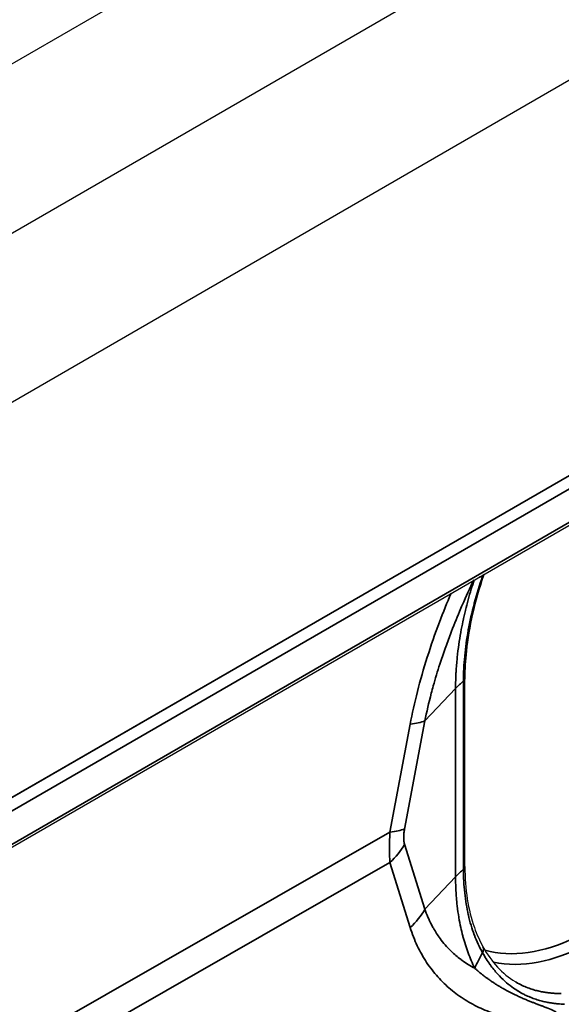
# Model space of a CAD drawing. Header units: millimetres. Extents: x 100 to 2070, y 30 to 1455.
# Tile 24 of 78: x 482 to 499, y 234 to 265. Entities that reach past the tile are written whole.
import ezdxf

# ---------------------------------------------------------------- set-up
doc = ezdxf.new("R2010")
doc.units = ezdxf.units.MM
doc.header["$LTSCALE"] = 5
doc.layers.add('_Sichtbarkanten', color=7, linetype='Continuous', lineweight=25)
doc.layers.add('Sichtbar schmal (ISO)', color=7, linetype='Continuous', lineweight=35)

msp = doc.modelspace()

# ---------------------------------------------------------------- linework, layer by layer
at = {"layer": '_Sichtbarkanten'}
for p, q in [((250.038, 129.525), (537.406, 295.437)), ((254.528, 126.933), (532.916, 287.66)), ((537.406, 285.068), (259.018, 124.34)), ((275.529, 121.768), (520.895, 263.43)), ((275.36, 120.154), (520.961, 261.951)), ((495.579, 238.683), (495.579, 244.448))]:
    msp.add_line(p, q, dxfattribs=at)
for points in [[(496.168, 247.637), (496.162, 247.62), (496.156, 247.603), (496.15, 247.586)], [(496.132, 236.225), (496.395, 235.753), (496.732, 235.391), (497.115, 235.159)]]:
    msp.add_open_spline(points, degree=3, dxfattribs=at)
for points, knots in [([(496.15, 247.586), (495.88, 246.806), (495.7, 246.017), (495.594, 244.997), (495.579, 244.717), (495.579, 244.448)], [0, 0, 0, 0, 0.5166777, 0.5166777, 0.7170684, 0.7170684, 0.7170684, 0.7170684]), ([(495.579, 238.683), (495.579, 237.992), (495.679, 237.352), (495.944, 236.603), (496.032, 236.406), (496.132, 236.225)], [0, 0, 0, 0, 0.5138276, 0.5138276, 0.7138753, 0.7138753, 0.7138753, 0.7138753])]:
    msp.add_open_spline(points, degree=3, knots=knots, dxfattribs=at)
at = {"layer": 'Sichtbar schmal (ISO)'}
for p, q in [((275.514, 121.759), (520.845, 263.401)), ((521.019, 263.097), (275.406, 121.292)), ((275.412, 120.268), (521.013, 262.066)), ((495.536, 238.601), (495.536, 244.369)), ((494.351, 243.141), (495.293, 244.138)), ((495.293, 244.138), (495.293, 238.37)), ((493.73, 239.832), (494.351, 243.141)), ((493.282, 239.736), (493.903, 243.045)), ((445.464, 212.416), (493.282, 239.736)), ((494.351, 237.373), (493.73, 239.366)), ((445.464, 211.484), (493.282, 238.805)), ((493.903, 236.811), (493.282, 238.805)), ((494.351, 237.373), (495.293, 238.37))]:
    msp.add_line(p, q, dxfattribs=at)
for centre, major_axis, ratio, start_param, end_param in [((500.219, 245.525), (-4.686, 1.744), 0.233262, 5.857584, 5.902882), ((495.914, 247.667), (0.236, -0.082), 0.279491, 5.851785, 6.283188), ((499.435, 243.036), (-3.847, -6.663), 0.57735, 0.147318, 2.356194), ((499.608, 242.936), (-3.972, -6.88), 0.57735, 0.188749, 2.356194), ((499.683, 242.756), (5, 0), 0.57735, 2.54876, 2.642415), ((495.329, 244.448), (0.25, 0), 0.56491, 5.689957, 6.282615), ((492.156, 243.832), (2.457, -0.461), 0.270006, 5.552685, 5.865182), ((491.535, 240.523), (2.457, -0.461), 0.270006, 5.552685, 5.865182), ((491.535, 240.057), (2.387, 0.744), 0.802197, 5.256981, 5.569477), ((499.683, 236.988), (5, 0), 0.57735, 2.54876, 2.642415), ((492.156, 238.064), (2.387, 0.744), 0.802198, 5.256979, 5.569476), ((495.914, 236.104), (0.219, 0.121), 0.762125, 5.354503, 6.28319), ((500.219, 234.831), (4.196, 2.718), 0.781454, 2.160774, 2.275813)]:
    msp.add_ellipse(centre, major_axis=major_axis, ratio=ratio, start_param=start_param, end_param=end_param, dxfattribs=at)
for points, knots in [([(494.351, 243.141), (494.406, 243.416), (494.472, 243.699), (494.549, 243.99), (494.569, 244.066), (494.589, 244.141), (494.61, 244.217), (494.672, 244.437), (494.739, 244.661), (494.812, 244.886), (494.862, 245.042), (494.916, 245.2), (494.971, 245.357), (495.024, 245.505), (495.078, 245.654), (495.134, 245.801), (495.224, 246.037), (495.318, 246.27), (495.415, 246.497), (495.442, 246.563), (495.471, 246.628), (495.499, 246.692), (495.614, 246.956), (495.73, 247.209), (495.848, 247.453)], [0, 0, 0, 0, 0.2, 0.2, 0.2, 0.2514964, 0.2514964, 0.2514964, 0.4, 0.4, 0.4, 0.5028953, 0.5028953, 0.5028953, 0.6, 0.6, 0.6, 0.7551328, 0.7551328, 0.7551328, 0.8, 0.8, 0.8, 0.98299, 0.98299, 0.98299, 0.98299]), ([(495.861, 247.46), (495.831, 247.369), (495.803, 247.277), (495.775, 247.185), (495.775, 247.184), (495.774, 247.182), (495.773, 247.18), (495.74, 247.071), (495.709, 246.961), (495.679, 246.852), (495.65, 246.745), (495.623, 246.638), (495.597, 246.533), (495.596, 246.529), (495.595, 246.525), (495.594, 246.521), (495.569, 246.416), (495.545, 246.311), (495.522, 246.204), (495.521, 246.2), (495.52, 246.195), (495.519, 246.191), (495.496, 246.083), (495.474, 245.972), (495.454, 245.858), (495.453, 245.855), (495.453, 245.852), (495.452, 245.85), (495.431, 245.732), (495.411, 245.611), (495.393, 245.484), (495.375, 245.357), (495.358, 245.224), (495.343, 245.084), (495.343, 245.079), (495.342, 245.075), (495.342, 245.071), (495.328, 244.934), (495.316, 244.791), (495.307, 244.638), (495.307, 244.633), (495.307, 244.627), (495.306, 244.622), (495.298, 244.469), (495.293, 244.307), (495.293, 244.138)], [0.0199697, 0.0199697, 0.0199697, 0.0199697, 0.1111111, 0.1111111, 0.1111111, 0.1128067, 0.1128067, 0.1128067, 0.2222222, 0.2222222, 0.2222222, 0.3294836, 0.3294836, 0.3294836, 0.3333333, 0.3333333, 0.3333333, 0.4401766, 0.4401766, 0.4401766, 0.4444444, 0.4444444, 0.4444444, 0.5528739, 0.5528739, 0.5528739, 0.5555556, 0.5555556, 0.5555556, 0.6666667, 0.6666667, 0.6666667, 0.7777778, 0.7777778, 0.7777778, 0.7811003, 0.7811003, 0.7811003, 0.8888889, 0.8888889, 0.8888889, 0.8924928, 0.8924928, 0.8924928, 1, 1, 1, 1]), ([(495.536, 244.369), (495.536, 244.614), (495.548, 244.867), (495.572, 245.125), (495.573, 245.127), (495.573, 245.13), (495.573, 245.132), (495.597, 245.389), (495.634, 245.651), (495.682, 245.917), (495.682, 245.921), (495.683, 245.925), (495.684, 245.928), (495.732, 246.195), (495.793, 246.464), (495.864, 246.734), (495.865, 246.738), (495.866, 246.741), (495.867, 246.745), (495.94, 247.019), (496.024, 247.293), (496.119, 247.565)], [0, 0, 0, 0, 0.2475199, 0.2475199, 0.2475199, 0.25, 0.25, 0.25, 0.4965148, 0.4965148, 0.4965148, 0.5, 0.5, 0.5, 0.7467363, 0.7467363, 0.7467363, 0.75, 0.75, 0.75, 0.9999995, 0.9999995, 0.9999995, 0.9999995]), ([(493.903, 243.045), (493.964, 243.369), (494.111, 244.033), (494.413, 245.093), (494.774, 246.125), (495.034, 246.767), (495.156, 247.053)], [0, 0, 0, 0, 0.0909091, 0.1818182, 0.2727273, 0.3508804, 0.3508804, 0.3508804, 0.3508804]), ([(493.73, 239.366), (493.723, 239.388), (493.717, 239.412), (493.713, 239.436), (493.713, 239.438), (493.712, 239.44), (493.712, 239.442), (493.708, 239.464), (493.706, 239.488), (493.704, 239.512), (493.704, 239.517), (493.704, 239.521), (493.704, 239.525), (493.702, 239.549), (493.702, 239.575), (493.703, 239.601), (493.703, 239.606), (493.703, 239.612), (493.704, 239.617), (493.705, 239.645), (493.707, 239.675), (493.711, 239.706), (493.711, 239.71), (493.712, 239.714), (493.712, 239.718), (493.716, 239.754), (493.722, 239.792), (493.73, 239.832)], [0.0000017, 0.0000017, 0.0000017, 0.0000017, 0.1862369, 0.1862369, 0.1862369, 0.2, 0.2, 0.2, 0.3709453, 0.3709453, 0.3709453, 0.4, 0.4, 0.4, 0.5670951, 0.5670951, 0.5670951, 0.6, 0.6, 0.6, 0.7776772, 0.7776772, 0.7776772, 0.8, 0.8, 0.8, 1, 1, 1, 1]), ([(493.282, 238.805), (493.278, 238.858), (493.274, 238.914), (493.272, 238.971), (493.269, 239.027), (493.267, 239.085), (493.267, 239.144), (493.266, 239.204), (493.266, 239.265), (493.267, 239.328), (493.267, 239.391), (493.269, 239.456), (493.272, 239.524), (493.274, 239.592), (493.278, 239.663), (493.282, 239.736)], [0.0000009, 0.0000009, 0.0000009, 0.0000009, 0.2, 0.2, 0.2, 0.4, 0.4, 0.4, 0.6, 0.6, 0.6, 0.8, 0.8, 0.8, 1, 1, 1, 1]), ([(495.536, 238.601), (495.549, 238.612), (495.559, 238.624), (495.566, 238.637), (495.573, 238.649), (495.577, 238.663), (495.578, 238.676), (495.578, 238.678), (495.579, 238.681), (495.579, 238.683)], [0, 0, 0, 0, 0.2, 0.2, 0.2, 0.4, 0.4, 0.4, 0.4356575, 0.4356575, 0.4356575, 0.4356575]), ([(496.119, 236.043), (496.024, 236.212), (495.941, 236.393), (495.869, 236.585), (495.868, 236.586), (495.868, 236.588), (495.867, 236.589), (495.795, 236.781), (495.734, 236.984), (495.686, 237.197), (495.685, 237.199), (495.684, 237.202), (495.684, 237.205), (495.635, 237.418), (495.598, 237.641), (495.574, 237.872), (495.574, 237.874), (495.573, 237.876), (495.573, 237.879), (495.548, 238.112), (495.536, 238.353), (495.536, 238.601)], [0.0000002, 0.0000002, 0.0000002, 0.0000002, 0.2481812, 0.2481812, 0.2481812, 0.25, 0.25, 0.25, 0.4968863, 0.4968863, 0.4968863, 0.5, 0.5, 0.5, 0.747623, 0.747623, 0.747623, 0.75, 0.75, 0.75, 1, 1, 1, 1]), ([(495.293, 238.37), (495.293, 238.195), (495.298, 238.033), (495.307, 237.884), (495.31, 237.834), (495.314, 237.785), (495.318, 237.737), (495.325, 237.645), (495.334, 237.558), (495.343, 237.475), (495.357, 237.352), (495.374, 237.239), (495.392, 237.133), (495.392, 237.13), (495.393, 237.127), (495.393, 237.124), (495.411, 237.016), (495.431, 236.914), (495.452, 236.818), (495.472, 236.73), (495.492, 236.646), (495.514, 236.564), (495.516, 236.557), (495.517, 236.55), (495.519, 236.543), (495.543, 236.456), (495.568, 236.371), (495.594, 236.288), (495.621, 236.204), (495.649, 236.122), (495.679, 236.04), (495.709, 235.959), (495.741, 235.879), (495.775, 235.8), (495.809, 235.721), (495.844, 235.643), (495.881, 235.567)], [0, 0, 0, 0, 0.111111, 0.111111, 0.111111, 0.148906, 0.148906, 0.148906, 0.222222, 0.222222, 0.222222, 0.330465, 0.330465, 0.330465, 0.333333, 0.333333, 0.333333, 0.444444, 0.444444, 0.444444, 0.546721, 0.546721, 0.546721, 0.555556, 0.555556, 0.555556, 0.666667, 0.666667, 0.666667, 0.777778, 0.777778, 0.777778, 0.888889, 0.888889, 0.888889, 1, 1, 1, 1]), ([(495.881, 235.567), (495.744, 235.639), (495.612, 235.721), (495.487, 235.812), (495.462, 235.831), (495.437, 235.85), (495.412, 235.869), (495.315, 235.945), (495.221, 236.027), (495.132, 236.116), (495.079, 236.168), (495.028, 236.223), (494.978, 236.28), (494.922, 236.345), (494.868, 236.412), (494.817, 236.482), (494.745, 236.58), (494.678, 236.683), (494.616, 236.79), (494.594, 236.828), (494.573, 236.867), (494.553, 236.906), (494.475, 237.055), (494.408, 237.211), (494.351, 237.373)], [0, 0, 0, 0, 0.2, 0.2, 0.2, 0.2407734, 0.2407734, 0.2407734, 0.4, 0.4, 0.4, 0.4942406, 0.4942406, 0.4942406, 0.6, 0.6, 0.6, 0.747446, 0.747446, 0.747446, 0.8, 0.8, 0.8, 1, 1, 1, 1]), ([(497.961, 233.888), (497.823, 233.896), (497.536, 233.923), (497.072, 234.001), (496.575, 234.131), (496.064, 234.328), (495.574, 234.592), (495.134, 234.914), (494.745, 235.288), (494.397, 235.734), (494.107, 236.249), (493.963, 236.618), (493.903, 236.811)], [0.0000004, 0.0000004, 0.0000004, 0.0000004, 0.1, 0.2, 0.3, 0.4, 0.5, 0.6, 0.7, 0.8, 0.9, 1, 1, 1, 1]), ([(498.627, 234.462), (498.596, 234.464), (498.564, 234.466), (498.531, 234.468), (498.499, 234.47), (498.465, 234.473), (498.429, 234.477), (498.428, 234.477), (498.427, 234.477), (498.425, 234.477), (498.39, 234.481), (498.353, 234.485), (498.314, 234.49), (498.313, 234.49), (498.311, 234.49), (498.31, 234.49), (498.271, 234.495), (498.231, 234.501), (498.189, 234.508), (498.188, 234.509), (498.186, 234.509), (498.185, 234.509), (498.143, 234.516), (498.099, 234.525), (498.054, 234.534), (498.053, 234.534), (498.051, 234.535), (498.05, 234.535), (498.004, 234.545), (497.958, 234.556), (497.909, 234.569), (497.908, 234.569), (497.906, 234.57), (497.905, 234.57), (497.856, 234.583), (497.806, 234.598), (497.754, 234.615), (497.752, 234.616), (497.751, 234.616), (497.749, 234.617), (497.697, 234.634), (497.643, 234.654), (497.587, 234.677), (497.586, 234.677), (497.584, 234.678), (497.583, 234.679), (497.527, 234.701), (497.469, 234.727), (497.409, 234.757), (497.407, 234.758), (497.406, 234.758), (497.405, 234.759), (497.345, 234.789), (497.282, 234.823), (497.218, 234.862), (497.217, 234.862), (497.216, 234.863), (497.216, 234.863), (497.15, 234.903), (497.083, 234.947), (497.014, 234.998), (496.945, 235.049), (496.874, 235.106), (496.802, 235.172), (496.729, 235.237), (496.655, 235.311), (496.58, 235.394), (496.579, 235.395), (496.578, 235.396), (496.577, 235.397), (496.502, 235.48), (496.427, 235.573), (496.35, 235.679), (496.349, 235.68), (496.348, 235.682), (496.347, 235.683), (496.271, 235.79), (496.194, 235.909), (496.119, 236.043)], [0, 0, 0, 0, 0.066667, 0.066667, 0.066667, 0.131057, 0.131057, 0.131057, 0.133333, 0.133333, 0.133333, 0.19771, 0.19771, 0.19771, 0.2, 0.2, 0.2, 0.264575, 0.264575, 0.264575, 0.266667, 0.266667, 0.266667, 0.331335, 0.331335, 0.331335, 0.333333, 0.333333, 0.333333, 0.398072, 0.398072, 0.398072, 0.4, 0.4, 0.4, 0.464869, 0.464869, 0.464869, 0.466667, 0.466667, 0.466667, 0.531747, 0.531747, 0.531747, 0.533333, 0.533333, 0.533333, 0.598713, 0.598713, 0.598713, 0.6, 0.6, 0.6, 0.665781, 0.665781, 0.665781, 0.666667, 0.666667, 0.666667, 0.733333, 0.733333, 0.733333, 0.8, 0.8, 0.8, 0.866667, 0.866667, 0.866667, 0.867511, 0.867511, 0.867511, 0.933333, 0.933333, 0.933333, 0.934235, 0.934235, 0.934235, 1, 1, 1, 1]), ([(495.881, 235.567), (495.903, 235.547), (495.924, 235.528), (495.946, 235.51), (495.982, 235.478), (496.018, 235.448), (496.054, 235.419), (496.076, 235.401), (496.098, 235.383), (496.12, 235.366), (496.155, 235.338), (496.19, 235.312), (496.225, 235.286), (496.248, 235.269), (496.271, 235.252), (496.294, 235.236), (496.328, 235.211), (496.362, 235.187), (496.397, 235.164), (496.421, 235.148), (496.445, 235.132), (496.469, 235.116), (496.503, 235.094), (496.537, 235.072), (496.571, 235.051), (496.597, 235.035), (496.622, 235.02), (496.647, 235.005), (496.681, 234.985), (496.714, 234.965), (496.748, 234.946), (496.774, 234.931), (496.8, 234.917), (496.825, 234.903), (496.857, 234.885), (496.889, 234.868), (496.92, 234.852), (496.945, 234.839), (496.971, 234.826), (496.995, 234.813), (497.024, 234.799), (497.052, 234.785), (497.079, 234.771), (497.104, 234.76), (497.127, 234.748), (497.15, 234.737), (497.175, 234.726), (497.2, 234.714), (497.224, 234.703), (497.246, 234.693), (497.268, 234.683), (497.289, 234.674), (497.311, 234.664), (497.333, 234.655), (497.354, 234.645), (497.374, 234.636), (497.395, 234.628), (497.415, 234.619), (497.434, 234.611), (497.453, 234.603), (497.471, 234.595), (497.491, 234.587), (497.51, 234.579), (497.529, 234.572), (497.546, 234.565), (497.563, 234.558), (497.579, 234.552), (497.597, 234.544), (497.615, 234.537), (497.633, 234.53), (497.648, 234.524), (497.663, 234.519), (497.677, 234.513), (497.694, 234.506), (497.711, 234.5), (497.727, 234.493), (497.741, 234.488), (497.754, 234.483), (497.767, 234.478), (497.783, 234.472), (497.799, 234.466), (497.814, 234.46), (497.826, 234.456), (497.837, 234.451), (497.849, 234.447), (497.864, 234.441), (497.878, 234.436), (497.893, 234.43), (497.903, 234.426), (497.913, 234.423), (497.923, 234.419), (497.938, 234.413), (497.951, 234.408), (497.965, 234.403), (497.974, 234.4), (497.983, 234.396), (497.992, 234.393), (498.005, 234.388), (498.018, 234.383), (498.031, 234.378), (498.039, 234.375), (498.047, 234.372), (498.054, 234.369), (498.067, 234.364), (498.079, 234.359), (498.091, 234.355), (498.098, 234.352), (498.105, 234.349), (498.111, 234.347), (498.123, 234.342), (498.134, 234.337), (498.145, 234.333), (498.151, 234.331), (498.157, 234.328), (498.163, 234.326), (498.174, 234.321), (498.185, 234.317), (498.195, 234.312), (498.2, 234.31), (498.206, 234.308), (498.211, 234.306), (498.221, 234.301), (498.231, 234.297), (498.24, 234.293), (498.245, 234.29), (498.25, 234.288), (498.254, 234.286), (498.264, 234.282), (498.273, 234.278), (498.282, 234.273), (498.286, 234.271), (498.29, 234.269), (498.294, 234.267), (498.303, 234.263), (498.311, 234.259), (498.319, 234.254), (498.323, 234.253), (498.326, 234.251), (498.329, 234.249), (498.337, 234.245), (498.345, 234.24), (498.352, 234.236), (498.355, 234.234), (498.358, 234.232), (498.361, 234.231), (498.368, 234.226), (498.375, 234.222), (498.381, 234.218), (498.383, 234.216), (498.386, 234.214), (498.388, 234.213), (498.394, 234.208), (498.4, 234.204), (498.405, 234.199), (498.407, 234.198), (498.409, 234.196), (498.411, 234.195), (498.416, 234.19), (498.421, 234.186), (498.425, 234.181), (498.426, 234.18), (498.428, 234.179), (498.429, 234.177), (498.433, 234.173), (498.436, 234.168), (498.44, 234.164), (498.44, 234.162), (498.441, 234.161), (498.442, 234.16), (498.445, 234.155), (498.447, 234.15), (498.449, 234.146), (498.45, 234.145), (498.45, 234.144), (498.451, 234.142), (498.453, 234.137), (498.454, 234.131), (498.454, 234.125), (498.455, 234.12), (498.454, 234.114), (498.453, 234.109), (498.452, 234.103), (498.45, 234.097), (498.447, 234.092), (498.445, 234.086), (498.441, 234.08), (498.436, 234.074), (498.431, 234.068), (498.426, 234.061), (498.418, 234.055), (498.411, 234.048), (498.403, 234.042), (498.393, 234.035), (498.385, 234.029), (498.376, 234.023), (498.365, 234.018), (498.364, 234.017), (498.363, 234.016), (498.362, 234.015), (498.351, 234.009), (498.339, 234.004), (498.327, 233.998), (498.326, 233.997), (498.325, 233.997), (498.323, 233.996), (498.311, 233.99), (498.297, 233.984), (498.282, 233.978), (498.281, 233.978), (498.28, 233.977), (498.279, 233.977), (498.263, 233.97), (498.246, 233.964), (498.228, 233.958), (498.21, 233.952), (498.191, 233.945), (498.171, 233.939), (498.151, 233.933), (498.129, 233.927), (498.107, 233.922), (498.085, 233.916), (498.062, 233.91), (498.037, 233.904), (498.013, 233.899), (497.987, 233.893), (497.961, 233.888)], [0, 0, 0, 0, 0.00867, 0.00867, 0.00867, 0.023256, 0.023256, 0.023256, 0.032229, 0.032229, 0.032229, 0.046512, 0.046512, 0.046512, 0.055844, 0.055844, 0.055844, 0.069767, 0.069767, 0.069767, 0.079427, 0.079427, 0.079427, 0.093023, 0.093023, 0.093023, 0.103021, 0.103021, 0.103021, 0.116279, 0.116279, 0.116279, 0.126655, 0.126655, 0.126655, 0.139535, 0.139535, 0.139535, 0.150279, 0.150279, 0.150279, 0.162791, 0.162791, 0.162791, 0.173871, 0.173871, 0.173871, 0.186047, 0.186047, 0.186047, 0.197459, 0.197459, 0.197459, 0.209302, 0.209302, 0.209302, 0.221061, 0.221061, 0.221061, 0.232558, 0.232558, 0.232558, 0.244669, 0.244669, 0.244669, 0.255814, 0.255814, 0.255814, 0.268274, 0.268274, 0.268274, 0.27907, 0.27907, 0.27907, 0.291877, 0.291877, 0.291877, 0.302326, 0.302326, 0.302326, 0.31548, 0.31548, 0.31548, 0.325581, 0.325581, 0.325581, 0.339085, 0.339085, 0.339085, 0.348837, 0.348837, 0.348837, 0.36269, 0.36269, 0.36269, 0.372093, 0.372093, 0.372093, 0.386293, 0.386293, 0.386293, 0.395349, 0.395349, 0.395349, 0.409897, 0.409897, 0.409897, 0.418605, 0.418605, 0.418605, 0.4335, 0.4335, 0.4335, 0.44186, 0.44186, 0.44186, 0.457103, 0.457103, 0.457103, 0.465116, 0.465116, 0.465116, 0.480707, 0.480707, 0.480707, 0.488372, 0.488372, 0.488372, 0.504314, 0.504314, 0.504314, 0.511628, 0.511628, 0.511628, 0.52792, 0.52792, 0.52792, 0.534884, 0.534884, 0.534884, 0.551523, 0.551523, 0.551523, 0.55814, 0.55814, 0.55814, 0.575126, 0.575126, 0.575126, 0.581395, 0.581395, 0.581395, 0.598731, 0.598731, 0.598731, 0.604651, 0.604651, 0.604651, 0.622336, 0.622336, 0.622336, 0.627907, 0.627907, 0.627907, 0.645941, 0.645941, 0.645941, 0.651163, 0.651163, 0.651163, 0.669537, 0.669537, 0.669537, 0.674419, 0.674419, 0.674419, 0.697674, 0.697674, 0.697674, 0.72093, 0.72093, 0.72093, 0.744186, 0.744186, 0.744186, 0.767442, 0.767442, 0.767442, 0.790698, 0.790698, 0.790698, 0.813953, 0.813953, 0.813953, 0.834773, 0.834773, 0.834773, 0.837209, 0.837209, 0.837209, 0.858372, 0.858372, 0.858372, 0.860465, 0.860465, 0.860465, 0.881979, 0.881979, 0.881979, 0.883721, 0.883721, 0.883721, 0.906977, 0.906977, 0.906977, 0.930233, 0.930233, 0.930233, 0.953488, 0.953488, 0.953488, 0.976744, 0.976744, 0.976744, 1, 1, 1, 1]), ([(498.534, 234.791), (498.504, 234.792), (498.472, 234.792), (498.438, 234.793), (498.406, 234.794), (498.372, 234.796), (498.336, 234.798), (498.335, 234.798), (498.334, 234.798), (498.333, 234.798), (498.297, 234.8), (498.26, 234.803), (498.222, 234.806), (498.221, 234.807), (498.219, 234.807), (498.218, 234.807), (498.18, 234.81), (498.14, 234.815), (498.098, 234.82), (498.097, 234.82), (498.096, 234.82), (498.094, 234.821), (498.053, 234.826), (498.01, 234.833), (497.965, 234.841), (497.964, 234.841), (497.963, 234.841), (497.961, 234.841), (497.917, 234.85), (497.871, 234.859), (497.823, 234.87), (497.822, 234.871), (497.82, 234.871), (497.819, 234.871), (497.771, 234.883), (497.722, 234.896), (497.671, 234.911), (497.669, 234.912), (497.668, 234.912), (497.666, 234.913), (497.615, 234.928), (497.562, 234.946), (497.507, 234.967), (497.506, 234.968), (497.505, 234.968), (497.503, 234.969), (497.448, 234.99), (497.392, 235.014), (497.333, 235.041), (497.332, 235.042), (497.331, 235.043), (497.33, 235.043), (497.271, 235.071), (497.21, 235.103), (497.147, 235.14), (497.146, 235.14), (497.145, 235.141), (497.144, 235.141), (497.135, 235.147), (497.125, 235.153), (497.115, 235.159)], [0, 0, 0, 0, 0.0666667, 0.0666667, 0.0666667, 0.1310559, 0.1310559, 0.1310559, 0.1333333, 0.1333333, 0.1333333, 0.197709, 0.197709, 0.197709, 0.2, 0.2, 0.2, 0.2645747, 0.2645747, 0.2645747, 0.2666667, 0.2666667, 0.2666667, 0.3313346, 0.3313346, 0.3313346, 0.3333333, 0.3333333, 0.3333333, 0.398071, 0.398071, 0.398071, 0.4, 0.4, 0.4, 0.4648688, 0.4648688, 0.4648688, 0.4666667, 0.4666667, 0.4666667, 0.5317464, 0.5317464, 0.5317464, 0.5333333, 0.5333333, 0.5333333, 0.5987126, 0.5987126, 0.5987126, 0.6, 0.6, 0.6, 0.66578, 0.66578, 0.66578, 0.6666667, 0.6666667, 0.6666667, 0.6768957, 0.6768957, 0.6768957, 0.6768957])]:
    msp.add_open_spline(points, degree=3, knots=knots, dxfattribs=at)
msp.add_open_spline([(496.119, 247.565), (496.125, 247.584), (496.131, 247.602), (496.138, 247.62)], degree=3, dxfattribs=at)

doc.saveas('drawing.dxf')
